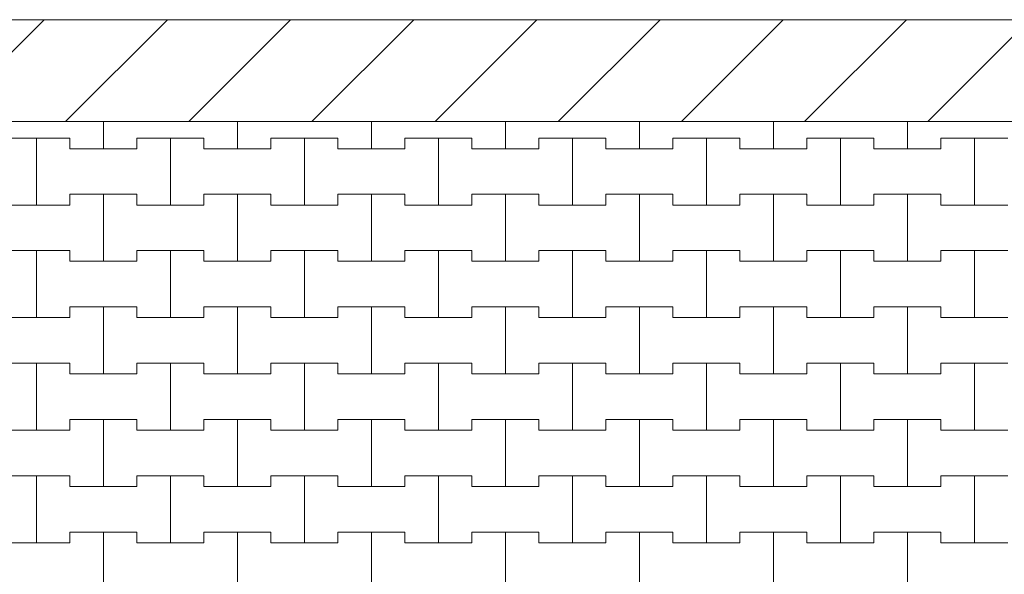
# Model space of a CAD drawing. Header units: millimetres. Extents: x 2826 to 3034, y 1533 to 1590.
# Tile 93 of 248: x 2949 to 2950.84, y 1570.76 to 1571.79. Entities that reach past the tile are written whole.
import ezdxf
from ezdxf.enums import TextEntityAlignment as Align

# ---------------------------------------------------------------- set-up
doc = ezdxf.new("R2010")
doc.units = ezdxf.units.MM
doc.layers.add('_Caneta_No__220', color=7, linetype='Continuous', lineweight=15, true_color=0x8a8a8a)
doc.styles.add('ESTILO_GERADO_2', font='arial.ttf')

# ---------------------------------------------------------------- blocks, each defined once
blk = doc.blocks.new('A$Cf44ad3b2')
at = {"layer": '_Caneta_No__220'}
h = blk.add_hatch(dxfattribs=at)
h.set_pattern_fill('TIJOLO_COMUM_0005', color=256, style=0, pattern_type=2)
h.set_pattern_definition([(45, (15.86372, 12.64105), (-0.11490485, 0.11490485), [])])
h.paths.add_polyline_path([(15.8404, 38.3117), (56.8477, 38.3117), (56.8477, 38.5017), (15.8404, 38.5017)])
for p, q in [((34.691, 38.5017), (46.8921, 38.5017)), ((41.3637, 38.261), (41.3637, 38.3117)), ((41.3637, 38.3117), (41.3637, 38.261)), ((41.6137, 38.261), (41.6137, 38.3117)), ((41.6137, 38.3117), (41.6137, 38.261)), ((41.8637, 38.261), (41.8637, 38.3117)), ((41.8637, 38.3117), (41.8637, 38.261)), ((42.1137, 38.261), (42.1137, 38.3117)), ((42.1137, 38.3117), (42.1137, 38.261)), ((42.3637, 38.261), (42.3637, 38.3117)), ((42.3637, 38.3117), (42.3637, 38.261)), ((42.6137, 38.261), (42.6137, 38.3117)), ((42.6137, 38.3117), (42.6137, 38.261)), ((42.8637, 38.261), (42.8637, 38.3117)), ((42.8637, 38.3117), (42.8637, 38.261)), ((41.1762, 38.281), (41.2387, 38.281)), ((41.1762, 38.281), (41.3012, 38.281)), ((41.2387, 38.281), (41.3012, 38.281)), ((41.2387, 38.156), (41.2387, 38.281)), ((41.2387, 38.281), (41.2387, 38.156)), ((41.3012, 38.281), (41.3012, 38.261)), ((41.3012, 38.261), (41.3012, 38.281)), ((41.4262, 38.261), (41.4262, 38.281)), ((41.4262, 38.281), (41.4262, 38.261)), ((41.4262, 38.281), (41.4887, 38.281)), ((41.4262, 38.281), (41.5512, 38.281)), ((41.4887, 38.281), (41.5512, 38.281)), ((41.4887, 38.156), (41.4887, 38.281)), ((41.4887, 38.281), (41.4887, 38.156)), ((41.5512, 38.281), (41.5512, 38.261)), ((41.5512, 38.261), (41.5512, 38.281)), ((41.6762, 38.261), (41.6762, 38.281)), ((41.6762, 38.281), (41.6762, 38.261)), ((41.6762, 38.281), (41.7387, 38.281)), ((41.6762, 38.281), (41.8012, 38.281)), ((41.7387, 38.281), (41.8012, 38.281)), ((41.7387, 38.156), (41.7387, 38.281)), ((41.7387, 38.281), (41.7387, 38.156)), ((41.8012, 38.281), (41.8012, 38.261)), ((41.8012, 38.261), (41.8012, 38.281)), ((41.9262, 38.261), (41.9262, 38.281)), ((41.9262, 38.281), (41.9262, 38.261)), ((41.9262, 38.281), (41.9887, 38.281)), ((41.9262, 38.281), (42.0512, 38.281)), ((41.9887, 38.281), (42.0512, 38.281)), ((41.9887, 38.156), (41.9887, 38.281)), ((41.9887, 38.281), (41.9887, 38.156)), ((42.0512, 38.281), (42.0512, 38.261)), ((42.0512, 38.261), (42.0512, 38.281)), ((42.1762, 38.261), (42.1762, 38.281)), ((42.1762, 38.281), (42.1762, 38.261)), ((42.1762, 38.281), (42.2387, 38.281)), ((42.1762, 38.281), (42.3012, 38.281)), ((42.2387, 38.281), (42.3012, 38.281)), ((42.2387, 38.156), (42.2387, 38.281)), ((42.2387, 38.281), (42.2387, 38.156)), ((42.3012, 38.281), (42.3012, 38.261)), ((42.3012, 38.261), (42.3012, 38.281)), ((42.4262, 38.261), (42.4262, 38.281)), ((42.4262, 38.281), (42.4262, 38.261)), ((42.4262, 38.281), (42.4887, 38.281)), ((42.4262, 38.281), (42.5512, 38.281)), ((42.4887, 38.281), (42.5512, 38.281)), ((42.4887, 38.156), (42.4887, 38.281)), ((42.4887, 38.281), (42.4887, 38.156)), ((42.5512, 38.281), (42.5512, 38.261)), ((42.5512, 38.261), (42.5512, 38.281)), ((42.6762, 38.261), (42.6762, 38.281)), ((42.6762, 38.281), (42.6762, 38.261)), ((42.6762, 38.281), (42.7387, 38.281)), ((42.6762, 38.281), (42.8012, 38.281)), ((42.7387, 38.281), (42.8012, 38.281)), ((42.7387, 38.156), (42.7387, 38.281)), ((42.7387, 38.281), (42.7387, 38.156)), ((42.8012, 38.281), (42.8012, 38.261)), ((42.8012, 38.261), (42.8012, 38.281)), ((42.9262, 38.261), (42.9262, 38.281)), ((42.9262, 38.281), (42.9262, 38.261)), ((42.9262, 38.281), (42.9887, 38.281)), ((42.9262, 38.281), (43.0512, 38.281)), ((42.9887, 38.281), (43.0512, 38.281)), ((42.9887, 38.156), (42.9887, 38.281)), ((42.9887, 38.281), (42.9887, 38.156)), ((41.3012, 38.261), (41.3637, 38.261)), ((41.3012, 38.261), (41.4262, 38.261)), ((41.3637, 38.261), (41.4262, 38.261)), ((41.5512, 38.261), (41.6137, 38.261)), ((41.5512, 38.261), (41.6762, 38.261)), ((41.6137, 38.261), (41.6762, 38.261)), ((41.8012, 38.261), (41.8637, 38.261)), ((41.8012, 38.261), (41.9262, 38.261)), ((41.8637, 38.261), (41.9262, 38.261)), ((42.0512, 38.261), (42.1137, 38.261)), ((42.0512, 38.261), (42.1762, 38.261)), ((42.1137, 38.261), (42.1762, 38.261)), ((42.3012, 38.261), (42.3637, 38.261)), ((42.3012, 38.261), (42.4262, 38.261)), ((42.3637, 38.261), (42.4262, 38.261)), ((42.5512, 38.261), (42.6137, 38.261)), ((42.5512, 38.261), (42.6762, 38.261)), ((42.6137, 38.261), (42.6762, 38.261)), ((42.8012, 38.261), (42.8637, 38.261)), ((42.8012, 38.261), (42.9262, 38.261)), ((42.8637, 38.261), (42.9262, 38.261)), ((41.3012, 38.156), (41.3012, 38.176)), ((41.3012, 38.176), (41.3012, 38.156)), ((41.3012, 38.176), (41.3637, 38.176)), ((41.3012, 38.176), (41.4262, 38.176)), ((41.3637, 38.176), (41.4262, 38.176)), ((41.3637, 38.051), (41.3637, 38.176)), ((41.3637, 38.176), (41.3637, 38.051)), ((41.4262, 38.176), (41.4262, 38.156)), ((41.4262, 38.156), (41.4262, 38.176)), ((41.5512, 38.156), (41.5512, 38.176)), ((41.5512, 38.176), (41.5512, 38.156)), ((41.5512, 38.176), (41.6137, 38.176)), ((41.5512, 38.176), (41.6762, 38.176)), ((41.6137, 38.176), (41.6762, 38.176)), ((41.6137, 38.051), (41.6137, 38.176)), ((41.6137, 38.176), (41.6137, 38.051)), ((41.6762, 38.176), (41.6762, 38.156)), ((41.6762, 38.156), (41.6762, 38.176)), ((41.8012, 38.156), (41.8012, 38.176)), ((41.8012, 38.176), (41.8012, 38.156)), ((41.8012, 38.176), (41.8637, 38.176)), ((41.8012, 38.176), (41.9262, 38.176)), ((41.8637, 38.176), (41.9262, 38.176)), ((41.8637, 38.051), (41.8637, 38.176)), ((41.8637, 38.176), (41.8637, 38.051)), ((41.9262, 38.176), (41.9262, 38.156)), ((41.9262, 38.156), (41.9262, 38.176)), ((42.0512, 38.156), (42.0512, 38.176)), ((42.0512, 38.176), (42.0512, 38.156)), ((42.0512, 38.176), (42.1137, 38.176)), ((42.0512, 38.176), (42.1762, 38.176)), ((42.1137, 38.176), (42.1762, 38.176)), ((42.1137, 38.051), (42.1137, 38.176)), ((42.1137, 38.176), (42.1137, 38.051)), ((42.1762, 38.176), (42.1762, 38.156)), ((42.1762, 38.156), (42.1762, 38.176)), ((42.3012, 38.156), (42.3012, 38.176)), ((42.3012, 38.176), (42.3012, 38.156)), ((42.3012, 38.176), (42.3637, 38.176)), ((42.3012, 38.176), (42.4262, 38.176)), ((42.3637, 38.176), (42.4262, 38.176)), ((42.3637, 38.051), (42.3637, 38.176)), ((42.3637, 38.176), (42.3637, 38.051)), ((42.4262, 38.176), (42.4262, 38.156)), ((42.4262, 38.156), (42.4262, 38.176)), ((42.5512, 38.156), (42.5512, 38.176)), ((42.5512, 38.176), (42.5512, 38.156)), ((42.5512, 38.176), (42.6137, 38.176)), ((42.5512, 38.176), (42.6762, 38.176)), ((42.6137, 38.176), (42.6762, 38.176)), ((42.6137, 38.051), (42.6137, 38.176)), ((42.6137, 38.176), (42.6137, 38.051)), ((42.6762, 38.176), (42.6762, 38.156)), ((42.6762, 38.156), (42.6762, 38.176)), ((42.8012, 38.156), (42.8012, 38.176)), ((42.8012, 38.176), (42.8012, 38.156)), ((42.8012, 38.176), (42.8637, 38.176)), ((42.8012, 38.176), (42.9262, 38.176)), ((42.8637, 38.176), (42.9262, 38.176)), ((42.8637, 38.051), (42.8637, 38.176)), ((42.8637, 38.176), (42.8637, 38.051)), ((42.9262, 38.176), (42.9262, 38.156)), ((42.9262, 38.156), (42.9262, 38.176)), ((41.1762, 38.156), (41.2387, 38.156)), ((41.1762, 38.156), (41.3012, 38.156)), ((41.2387, 38.156), (41.3012, 38.156)), ((41.4262, 38.156), (41.4887, 38.156)), ((41.4262, 38.156), (41.5512, 38.156)), ((41.4887, 38.156), (41.5512, 38.156)), ((41.6762, 38.156), (41.7387, 38.156)), ((41.6762, 38.156), (41.8012, 38.156)), ((41.7387, 38.156), (41.8012, 38.156)), ((41.9262, 38.156), (41.9887, 38.156)), ((41.9262, 38.156), (42.0512, 38.156)), ((41.9887, 38.156), (42.0512, 38.156)), ((42.1762, 38.156), (42.2387, 38.156)), ((42.1762, 38.156), (42.3012, 38.156)), ((42.2387, 38.156), (42.3012, 38.156)), ((42.4262, 38.156), (42.4887, 38.156)), ((42.4262, 38.156), (42.5512, 38.156)), ((42.4887, 38.156), (42.5512, 38.156)), ((42.6762, 38.156), (42.7387, 38.156)), ((42.6762, 38.156), (42.8012, 38.156)), ((42.7387, 38.156), (42.8012, 38.156)), ((42.9262, 38.156), (42.9887, 38.156)), ((42.9262, 38.156), (43.0512, 38.156)), ((42.9887, 38.156), (43.0512, 38.156)), ((41.1762, 38.071), (41.2387, 38.071)), ((41.1762, 38.071), (41.3012, 38.071)), ((41.2387, 38.071), (41.3012, 38.071)), ((41.2387, 37.946), (41.2387, 38.071)), ((41.2387, 38.071), (41.2387, 37.946)), ((41.3012, 38.071), (41.3012, 38.051)), ((41.3012, 38.051), (41.3012, 38.071)), ((41.4262, 38.051), (41.4262, 38.071)), ((41.4262, 38.071), (41.4262, 38.051)), ((41.4262, 38.071), (41.4887, 38.071)), ((41.4262, 38.071), (41.5512, 38.071)), ((41.4887, 38.071), (41.5512, 38.071)), ((41.4887, 37.946), (41.4887, 38.071)), ((41.4887, 38.071), (41.4887, 37.946)), ((41.5512, 38.071), (41.5512, 38.051)), ((41.5512, 38.051), (41.5512, 38.071)), ((41.6762, 38.051), (41.6762, 38.071)), ((41.6762, 38.071), (41.6762, 38.051)), ((41.6762, 38.071), (41.7387, 38.071)), ((41.6762, 38.071), (41.8012, 38.071)), ((41.7387, 38.071), (41.8012, 38.071)), ((41.7387, 37.946), (41.7387, 38.071)), ((41.7387, 38.071), (41.7387, 37.946)), ((41.8012, 38.071), (41.8012, 38.051)), ((41.8012, 38.051), (41.8012, 38.071)), ((41.9262, 38.051), (41.9262, 38.071)), ((41.9262, 38.071), (41.9262, 38.051)), ((41.9262, 38.071), (41.9887, 38.071)), ((41.9262, 38.071), (42.0512, 38.071)), ((41.9887, 38.071), (42.0512, 38.071)), ((41.9887, 37.946), (41.9887, 38.071)), ((41.9887, 38.071), (41.9887, 37.946)), ((42.0512, 38.071), (42.0512, 38.051)), ((42.0512, 38.051), (42.0512, 38.071)), ((42.1762, 38.051), (42.1762, 38.071)), ((42.1762, 38.071), (42.1762, 38.051)), ((42.1762, 38.071), (42.2387, 38.071)), ((42.1762, 38.071), (42.3012, 38.071)), ((42.2387, 38.071), (42.3012, 38.071)), ((42.2387, 37.946), (42.2387, 38.071)), ((42.2387, 38.071), (42.2387, 37.946)), ((42.3012, 38.071), (42.3012, 38.051)), ((42.3012, 38.051), (42.3012, 38.071)), ((42.4262, 38.051), (42.4262, 38.071)), ((42.4262, 38.071), (42.4262, 38.051)), ((42.4262, 38.071), (42.4887, 38.071)), ((42.4262, 38.071), (42.5512, 38.071)), ((42.4887, 38.071), (42.5512, 38.071)), ((42.4887, 37.946), (42.4887, 38.071)), ((42.4887, 38.071), (42.4887, 37.946)), ((42.5512, 38.071), (42.5512, 38.051)), ((42.5512, 38.051), (42.5512, 38.071)), ((42.6762, 38.051), (42.6762, 38.071)), ((42.6762, 38.071), (42.6762, 38.051)), ((42.6762, 38.071), (42.7387, 38.071)), ((42.6762, 38.071), (42.8012, 38.071)), ((42.7387, 38.071), (42.8012, 38.071)), ((42.7387, 37.946), (42.7387, 38.071)), ((42.7387, 38.071), (42.7387, 37.946)), ((42.8012, 38.071), (42.8012, 38.051)), ((42.8012, 38.051), (42.8012, 38.071)), ((42.9262, 38.051), (42.9262, 38.071)), ((42.9262, 38.071), (42.9262, 38.051)), ((42.9262, 38.071), (42.9887, 38.071)), ((42.9262, 38.071), (43.0512, 38.071)), ((42.9887, 38.071), (43.0512, 38.071)), ((42.9887, 37.946), (42.9887, 38.071)), ((42.9887, 38.071), (42.9887, 37.946)), ((41.3012, 38.051), (41.3637, 38.051)), ((41.3012, 38.051), (41.4262, 38.051)), ((41.3637, 38.051), (41.4262, 38.051)), ((41.5512, 38.051), (41.6137, 38.051)), ((41.5512, 38.051), (41.6762, 38.051)), ((41.6137, 38.051), (41.6762, 38.051)), ((41.8012, 38.051), (41.8637, 38.051)), ((41.8012, 38.051), (41.9262, 38.051)), ((41.8637, 38.051), (41.9262, 38.051)), ((42.0512, 38.051), (42.1137, 38.051)), ((42.0512, 38.051), (42.1762, 38.051)), ((42.1137, 38.051), (42.1762, 38.051)), ((42.3012, 38.051), (42.3637, 38.051)), ((42.3012, 38.051), (42.4262, 38.051)), ((42.3637, 38.051), (42.4262, 38.051)), ((42.5512, 38.051), (42.6137, 38.051)), ((42.5512, 38.051), (42.6762, 38.051)), ((42.6137, 38.051), (42.6762, 38.051)), ((42.8012, 38.051), (42.8637, 38.051)), ((42.8012, 38.051), (42.9262, 38.051)), ((42.8637, 38.051), (42.9262, 38.051)), ((41.3012, 37.946), (41.3012, 37.966)), ((41.3012, 37.966), (41.3012, 37.946)), ((41.3012, 37.966), (41.3637, 37.966)), ((41.3012, 37.966), (41.4262, 37.966)), ((41.3637, 37.966), (41.4262, 37.966)), ((41.3637, 37.841), (41.3637, 37.966)), ((41.3637, 37.966), (41.3637, 37.841)), ((41.4262, 37.966), (41.4262, 37.946)), ((41.4262, 37.946), (41.4262, 37.966)), ((41.5512, 37.946), (41.5512, 37.966)), ((41.5512, 37.966), (41.5512, 37.946)), ((41.5512, 37.966), (41.6137, 37.966)), ((41.5512, 37.966), (41.6762, 37.966)), ((41.6137, 37.966), (41.6762, 37.966)), ((41.6137, 37.841), (41.6137, 37.966)), ((41.6137, 37.966), (41.6137, 37.841)), ((41.6762, 37.966), (41.6762, 37.946)), ((41.6762, 37.946), (41.6762, 37.966)), ((41.8012, 37.946), (41.8012, 37.966)), ((41.8012, 37.966), (41.8012, 37.946)), ((41.8012, 37.966), (41.8637, 37.966)), ((41.8012, 37.966), (41.9262, 37.966)), ((41.8637, 37.966), (41.9262, 37.966)), ((41.8637, 37.841), (41.8637, 37.966)), ((41.8637, 37.966), (41.8637, 37.841)), ((41.9262, 37.966), (41.9262, 37.946)), ((41.9262, 37.946), (41.9262, 37.966)), ((42.0512, 37.946), (42.0512, 37.966)), ((42.0512, 37.966), (42.0512, 37.946)), ((42.0512, 37.966), (42.1137, 37.966)), ((42.0512, 37.966), (42.1762, 37.966)), ((42.1137, 37.966), (42.1762, 37.966)), ((42.1137, 37.841), (42.1137, 37.966)), ((42.1137, 37.966), (42.1137, 37.841)), ((42.1762, 37.966), (42.1762, 37.946)), ((42.1762, 37.946), (42.1762, 37.966)), ((42.3012, 37.946), (42.3012, 37.966)), ((42.3012, 37.966), (42.3012, 37.946)), ((42.3012, 37.966), (42.3637, 37.966)), ((42.3012, 37.966), (42.4262, 37.966)), ((42.3637, 37.966), (42.4262, 37.966)), ((42.3637, 37.841), (42.3637, 37.966)), ((42.3637, 37.966), (42.3637, 37.841)), ((42.4262, 37.966), (42.4262, 37.946)), ((42.4262, 37.946), (42.4262, 37.966)), ((42.5512, 37.946), (42.5512, 37.966)), ((42.5512, 37.966), (42.5512, 37.946)), ((42.5512, 37.966), (42.6137, 37.966)), ((42.5512, 37.966), (42.6762, 37.966)), ((42.6137, 37.966), (42.6762, 37.966)), ((42.6137, 37.841), (42.6137, 37.966)), ((42.6137, 37.966), (42.6137, 37.841)), ((42.6762, 37.966), (42.6762, 37.946)), ((42.6762, 37.946), (42.6762, 37.966)), ((42.8012, 37.946), (42.8012, 37.966)), ((42.8012, 37.966), (42.8012, 37.946)), ((42.8012, 37.966), (42.8637, 37.966)), ((42.8012, 37.966), (42.9262, 37.966)), ((42.8637, 37.966), (42.9262, 37.966)), ((42.8637, 37.841), (42.8637, 37.966)), ((42.8637, 37.966), (42.8637, 37.841)), ((42.9262, 37.966), (42.9262, 37.946)), ((42.9262, 37.946), (42.9262, 37.966)), ((41.1762, 37.946), (41.2387, 37.946)), ((41.1762, 37.946), (41.3012, 37.946)), ((41.2387, 37.946), (41.3012, 37.946)), ((41.4262, 37.946), (41.4887, 37.946)), ((41.4262, 37.946), (41.5512, 37.946)), ((41.4887, 37.946), (41.5512, 37.946)), ((41.6762, 37.946), (41.7387, 37.946)), ((41.6762, 37.946), (41.8012, 37.946)), ((41.7387, 37.946), (41.8012, 37.946)), ((41.9262, 37.946), (41.9887, 37.946)), ((41.9262, 37.946), (42.0512, 37.946)), ((41.9887, 37.946), (42.0512, 37.946)), ((42.1762, 37.946), (42.2387, 37.946)), ((42.1762, 37.946), (42.3012, 37.946)), ((42.2387, 37.946), (42.3012, 37.946)), ((42.4262, 37.946), (42.4887, 37.946)), ((42.4262, 37.946), (42.5512, 37.946)), ((42.4887, 37.946), (42.5512, 37.946)), ((42.6762, 37.946), (42.7387, 37.946)), ((42.6762, 37.946), (42.8012, 37.946)), ((42.7387, 37.946), (42.8012, 37.946)), ((42.9262, 37.946), (42.9887, 37.946)), ((42.9262, 37.946), (43.0512, 37.946)), ((42.9887, 37.946), (43.0512, 37.946)), ((41.1762, 37.861), (41.2387, 37.861)), ((41.1762, 37.861), (41.3012, 37.861)), ((41.2387, 37.861), (41.3012, 37.861)), ((41.2387, 37.736), (41.2387, 37.861)), ((41.2387, 37.861), (41.2387, 37.736)), ((41.3012, 37.861), (41.3012, 37.841)), ((41.3012, 37.841), (41.3012, 37.861)), ((41.4262, 37.841), (41.4262, 37.861)), ((41.4262, 37.861), (41.4262, 37.841)), ((41.4262, 37.861), (41.4887, 37.861)), ((41.4262, 37.861), (41.5512, 37.861)), ((41.4887, 37.861), (41.5512, 37.861)), ((41.4887, 37.736), (41.4887, 37.861)), ((41.4887, 37.861), (41.4887, 37.736)), ((41.5512, 37.861), (41.5512, 37.841)), ((41.5512, 37.841), (41.5512, 37.861)), ((41.6762, 37.841), (41.6762, 37.861)), ((41.6762, 37.861), (41.6762, 37.841)), ((41.6762, 37.861), (41.7387, 37.861)), ((41.6762, 37.861), (41.8012, 37.861)), ((41.7387, 37.861), (41.8012, 37.861)), ((41.7387, 37.736), (41.7387, 37.861)), ((41.7387, 37.861), (41.7387, 37.736)), ((41.8012, 37.861), (41.8012, 37.841)), ((41.8012, 37.841), (41.8012, 37.861)), ((41.9262, 37.841), (41.9262, 37.861)), ((41.9262, 37.861), (41.9262, 37.841)), ((41.9262, 37.861), (41.9887, 37.861)), ((41.9262, 37.861), (42.0512, 37.861)), ((41.9887, 37.861), (42.0512, 37.861)), ((41.9887, 37.736), (41.9887, 37.861)), ((41.9887, 37.861), (41.9887, 37.736)), ((42.0512, 37.861), (42.0512, 37.841)), ((42.0512, 37.841), (42.0512, 37.861)), ((42.1762, 37.841), (42.1762, 37.861)), ((42.1762, 37.861), (42.1762, 37.841)), ((42.1762, 37.861), (42.2387, 37.861)), ((42.1762, 37.861), (42.3012, 37.861)), ((42.2387, 37.861), (42.3012, 37.861)), ((42.2387, 37.736), (42.2387, 37.861)), ((42.2387, 37.861), (42.2387, 37.736)), ((42.3012, 37.861), (42.3012, 37.841)), ((42.3012, 37.841), (42.3012, 37.861)), ((42.4262, 37.841), (42.4262, 37.861)), ((42.4262, 37.861), (42.4262, 37.841)), ((42.4262, 37.861), (42.4887, 37.861)), ((42.4262, 37.861), (42.5512, 37.861)), ((42.4887, 37.861), (42.5512, 37.861)), ((42.4887, 37.736), (42.4887, 37.861)), ((42.4887, 37.861), (42.4887, 37.736)), ((42.5512, 37.861), (42.5512, 37.841)), ((42.5512, 37.841), (42.5512, 37.861)), ((42.6762, 37.841), (42.6762, 37.861)), ((42.6762, 37.861), (42.6762, 37.841)), ((42.6762, 37.861), (42.7387, 37.861)), ((42.6762, 37.861), (42.8012, 37.861)), ((42.7387, 37.861), (42.8012, 37.861)), ((42.7387, 37.736), (42.7387, 37.861)), ((42.7387, 37.861), (42.7387, 37.736)), ((42.8012, 37.861), (42.8012, 37.841)), ((42.8012, 37.841), (42.8012, 37.861)), ((42.9262, 37.841), (42.9262, 37.861)), ((42.9262, 37.861), (42.9262, 37.841)), ((42.9262, 37.861), (42.9887, 37.861)), ((42.9262, 37.861), (43.0512, 37.861)), ((42.9887, 37.861), (43.0512, 37.861)), ((42.9887, 37.736), (42.9887, 37.861)), ((42.9887, 37.861), (42.9887, 37.736)), ((41.3012, 37.841), (41.3637, 37.841)), ((41.3012, 37.841), (41.4262, 37.841)), ((41.3637, 37.841), (41.4262, 37.841)), ((41.5512, 37.841), (41.6137, 37.841)), ((41.5512, 37.841), (41.6762, 37.841)), ((41.6137, 37.841), (41.6762, 37.841)), ((41.8012, 37.841), (41.8637, 37.841)), ((41.8012, 37.841), (41.9262, 37.841)), ((41.8637, 37.841), (41.9262, 37.841)), ((42.0512, 37.841), (42.1137, 37.841)), ((42.0512, 37.841), (42.1762, 37.841)), ((42.1137, 37.841), (42.1762, 37.841)), ((42.3012, 37.841), (42.3637, 37.841)), ((42.3012, 37.841), (42.4262, 37.841)), ((42.3637, 37.841), (42.4262, 37.841)), ((42.5512, 37.841), (42.6137, 37.841)), ((42.5512, 37.841), (42.6762, 37.841)), ((42.6137, 37.841), (42.6762, 37.841)), ((42.8012, 37.841), (42.8637, 37.841)), ((42.8012, 37.841), (42.9262, 37.841)), ((42.8637, 37.841), (42.9262, 37.841)), ((41.3012, 37.736), (41.3012, 37.756)), ((41.3012, 37.756), (41.3012, 37.736)), ((41.3012, 37.756), (41.3637, 37.756)), ((41.3012, 37.756), (41.4262, 37.756)), ((41.3637, 37.756), (41.4262, 37.756)), ((41.3637, 37.631), (41.3637, 37.756)), ((41.3637, 37.756), (41.3637, 37.631)), ((41.4262, 37.756), (41.4262, 37.736)), ((41.4262, 37.736), (41.4262, 37.756)), ((41.5512, 37.736), (41.5512, 37.756)), ((41.5512, 37.756), (41.5512, 37.736)), ((41.5512, 37.756), (41.6137, 37.756)), ((41.5512, 37.756), (41.6762, 37.756)), ((41.6137, 37.756), (41.6762, 37.756)), ((41.6137, 37.631), (41.6137, 37.756)), ((41.6137, 37.756), (41.6137, 37.631)), ((41.6762, 37.756), (41.6762, 37.736)), ((41.6762, 37.736), (41.6762, 37.756)), ((41.8012, 37.736), (41.8012, 37.756)), ((41.8012, 37.756), (41.8012, 37.736)), ((41.8012, 37.756), (41.8637, 37.756)), ((41.8012, 37.756), (41.9262, 37.756)), ((41.8637, 37.756), (41.9262, 37.756)), ((41.8637, 37.631), (41.8637, 37.756)), ((41.8637, 37.756), (41.8637, 37.631)), ((41.9262, 37.756), (41.9262, 37.736)), ((41.9262, 37.736), (41.9262, 37.756)), ((42.0512, 37.736), (42.0512, 37.756)), ((42.0512, 37.756), (42.0512, 37.736)), ((42.0512, 37.756), (42.1137, 37.756)), ((42.0512, 37.756), (42.1762, 37.756)), ((42.1137, 37.756), (42.1762, 37.756)), ((42.1137, 37.631), (42.1137, 37.756)), ((42.1137, 37.756), (42.1137, 37.631)), ((42.1762, 37.756), (42.1762, 37.736)), ((42.1762, 37.736), (42.1762, 37.756)), ((42.3012, 37.736), (42.3012, 37.756)), ((42.3012, 37.756), (42.3012, 37.736)), ((42.3012, 37.756), (42.3637, 37.756)), ((42.3012, 37.756), (42.4262, 37.756)), ((42.3637, 37.756), (42.4262, 37.756)), ((42.3637, 37.631), (42.3637, 37.756)), ((42.3637, 37.756), (42.3637, 37.631)), ((42.4262, 37.756), (42.4262, 37.736)), ((42.4262, 37.736), (42.4262, 37.756)), ((42.5512, 37.736), (42.5512, 37.756)), ((42.5512, 37.756), (42.5512, 37.736)), ((42.5512, 37.756), (42.6137, 37.756)), ((42.5512, 37.756), (42.6762, 37.756)), ((42.6137, 37.756), (42.6762, 37.756)), ((42.6137, 37.631), (42.6137, 37.756)), ((42.6137, 37.756), (42.6137, 37.631)), ((42.6762, 37.756), (42.6762, 37.736)), ((42.6762, 37.736), (42.6762, 37.756)), ((42.8012, 37.736), (42.8012, 37.756)), ((42.8012, 37.756), (42.8012, 37.736)), ((42.8012, 37.756), (42.8637, 37.756)), ((42.8012, 37.756), (42.9262, 37.756)), ((42.8637, 37.756), (42.9262, 37.756)), ((42.8637, 37.631), (42.8637, 37.756)), ((42.8637, 37.756), (42.8637, 37.631)), ((42.9262, 37.756), (42.9262, 37.736)), ((42.9262, 37.736), (42.9262, 37.756)), ((41.1762, 37.736), (41.2387, 37.736)), ((41.1762, 37.736), (41.3012, 37.736)), ((41.2387, 37.736), (41.3012, 37.736)), ((41.4262, 37.736), (41.4887, 37.736)), ((41.4262, 37.736), (41.5512, 37.736)), ((41.4887, 37.736), (41.5512, 37.736)), ((41.6762, 37.736), (41.7387, 37.736)), ((41.6762, 37.736), (41.8012, 37.736)), ((41.7387, 37.736), (41.8012, 37.736)), ((41.9262, 37.736), (41.9887, 37.736)), ((41.9262, 37.736), (42.0512, 37.736)), ((41.9887, 37.736), (42.0512, 37.736)), ((42.1762, 37.736), (42.2387, 37.736)), ((42.1762, 37.736), (42.3012, 37.736)), ((42.2387, 37.736), (42.3012, 37.736)), ((42.4262, 37.736), (42.4887, 37.736)), ((42.4262, 37.736), (42.5512, 37.736)), ((42.4887, 37.736), (42.5512, 37.736)), ((42.6762, 37.736), (42.7387, 37.736)), ((42.6762, 37.736), (42.8012, 37.736)), ((42.7387, 37.736), (42.8012, 37.736)), ((42.9262, 37.736), (42.9887, 37.736)), ((42.9262, 37.736), (43.0512, 37.736)), ((42.9887, 37.736), (43.0512, 37.736)), ((41.1762, 37.651), (41.2387, 37.651)), ((41.1762, 37.651), (41.3012, 37.651)), ((41.2387, 37.651), (41.3012, 37.651)), ((41.2387, 37.526), (41.2387, 37.651)), ((41.2387, 37.651), (41.2387, 37.526)), ((41.3012, 37.651), (41.3012, 37.631)), ((41.3012, 37.631), (41.3012, 37.651)), ((41.4262, 37.631), (41.4262, 37.651)), ((41.4262, 37.651), (41.4262, 37.631)), ((41.4262, 37.651), (41.4887, 37.651)), ((41.4262, 37.651), (41.5512, 37.651)), ((41.4887, 37.651), (41.5512, 37.651)), ((41.4887, 37.526), (41.4887, 37.651)), ((41.4887, 37.651), (41.4887, 37.526)), ((41.5512, 37.651), (41.5512, 37.631)), ((41.5512, 37.631), (41.5512, 37.651)), ((41.6762, 37.631), (41.6762, 37.651)), ((41.6762, 37.651), (41.6762, 37.631)), ((41.6762, 37.651), (41.7387, 37.651)), ((41.6762, 37.651), (41.8012, 37.651)), ((41.7387, 37.651), (41.8012, 37.651)), ((41.7387, 37.526), (41.7387, 37.651)), ((41.7387, 37.651), (41.7387, 37.526)), ((41.8012, 37.651), (41.8012, 37.631)), ((41.8012, 37.631), (41.8012, 37.651)), ((41.9262, 37.631), (41.9262, 37.651)), ((41.9262, 37.651), (41.9262, 37.631)), ((41.9262, 37.651), (41.9887, 37.651)), ((41.9262, 37.651), (42.0512, 37.651)), ((41.9887, 37.651), (42.0512, 37.651)), ((41.9887, 37.526), (41.9887, 37.651)), ((41.9887, 37.651), (41.9887, 37.526)), ((42.0512, 37.651), (42.0512, 37.631)), ((42.0512, 37.631), (42.0512, 37.651)), ((42.1762, 37.631), (42.1762, 37.651)), ((42.1762, 37.651), (42.1762, 37.631)), ((42.1762, 37.651), (42.2387, 37.651)), ((42.1762, 37.651), (42.3012, 37.651)), ((42.2387, 37.651), (42.3012, 37.651)), ((42.2387, 37.526), (42.2387, 37.651)), ((42.2387, 37.651), (42.2387, 37.526)), ((42.3012, 37.651), (42.3012, 37.631)), ((42.3012, 37.631), (42.3012, 37.651)), ((42.4262, 37.631), (42.4262, 37.651)), ((42.4262, 37.651), (42.4262, 37.631)), ((42.4262, 37.651), (42.4887, 37.651)), ((42.4262, 37.651), (42.5512, 37.651)), ((42.4887, 37.651), (42.5512, 37.651)), ((42.4887, 37.526), (42.4887, 37.651)), ((42.4887, 37.651), (42.4887, 37.526)), ((42.5512, 37.651), (42.5512, 37.631)), ((42.5512, 37.631), (42.5512, 37.651)), ((42.6762, 37.631), (42.6762, 37.651)), ((42.6762, 37.651), (42.6762, 37.631)), ((42.6762, 37.651), (42.7387, 37.651)), ((42.6762, 37.651), (42.8012, 37.651)), ((42.7387, 37.651), (42.8012, 37.651)), ((42.7387, 37.526), (42.7387, 37.651)), ((42.7387, 37.651), (42.7387, 37.526)), ((42.8012, 37.651), (42.8012, 37.631)), ((42.8012, 37.631), (42.8012, 37.651)), ((42.9262, 37.631), (42.9262, 37.651)), ((42.9262, 37.651), (42.9262, 37.631)), ((42.9262, 37.651), (42.9887, 37.651)), ((42.9262, 37.651), (43.0512, 37.651)), ((42.9887, 37.651), (43.0512, 37.651)), ((42.9887, 37.526), (42.9887, 37.651)), ((42.9887, 37.651), (42.9887, 37.526)), ((41.3012, 37.631), (41.3637, 37.631)), ((41.3012, 37.631), (41.4262, 37.631)), ((41.3637, 37.631), (41.4262, 37.631)), ((41.5512, 37.631), (41.6137, 37.631)), ((41.5512, 37.631), (41.6762, 37.631)), ((41.6137, 37.631), (41.6762, 37.631)), ((41.8012, 37.631), (41.8637, 37.631)), ((41.8012, 37.631), (41.9262, 37.631)), ((41.8637, 37.631), (41.9262, 37.631)), ((42.0512, 37.631), (42.1137, 37.631)), ((42.0512, 37.631), (42.1762, 37.631)), ((42.1137, 37.631), (42.1762, 37.631)), ((42.3012, 37.631), (42.3637, 37.631)), ((42.3012, 37.631), (42.4262, 37.631)), ((42.3637, 37.631), (42.4262, 37.631)), ((42.5512, 37.631), (42.6137, 37.631)), ((42.5512, 37.631), (42.6762, 37.631)), ((42.6137, 37.631), (42.6762, 37.631)), ((42.8012, 37.631), (42.8637, 37.631)), ((42.8012, 37.631), (42.9262, 37.631)), ((42.8637, 37.631), (42.9262, 37.631)), ((41.3012, 37.526), (41.3012, 37.546)), ((41.3012, 37.546), (41.3012, 37.526)), ((41.3012, 37.546), (41.3637, 37.546)), ((41.3012, 37.546), (41.4262, 37.546)), ((41.3637, 37.546), (41.4262, 37.546)), ((41.3637, 37.421), (41.3637, 37.546)), ((41.3637, 37.546), (41.3637, 37.421)), ((41.4262, 37.546), (41.4262, 37.526)), ((41.4262, 37.526), (41.4262, 37.546)), ((41.5512, 37.526), (41.5512, 37.546)), ((41.5512, 37.546), (41.5512, 37.526)), ((41.5512, 37.546), (41.6137, 37.546)), ((41.5512, 37.546), (41.6762, 37.546)), ((41.6137, 37.546), (41.6762, 37.546)), ((41.6137, 37.421), (41.6137, 37.546)), ((41.6137, 37.546), (41.6137, 37.421)), ((41.6762, 37.546), (41.6762, 37.526)), ((41.6762, 37.526), (41.6762, 37.546)), ((41.8012, 37.526), (41.8012, 37.546)), ((41.8012, 37.546), (41.8012, 37.526)), ((41.8012, 37.546), (41.8637, 37.546)), ((41.8012, 37.546), (41.9262, 37.546)), ((41.8637, 37.546), (41.9262, 37.546)), ((41.8637, 37.421), (41.8637, 37.546)), ((41.8637, 37.546), (41.8637, 37.421)), ((41.9262, 37.546), (41.9262, 37.526)), ((41.9262, 37.526), (41.9262, 37.546)), ((42.0512, 37.526), (42.0512, 37.546)), ((42.0512, 37.546), (42.0512, 37.526)), ((42.0512, 37.546), (42.1137, 37.546)), ((42.0512, 37.546), (42.1762, 37.546)), ((42.1137, 37.546), (42.1762, 37.546)), ((42.1137, 37.421), (42.1137, 37.546)), ((42.1137, 37.546), (42.1137, 37.421)), ((42.1762, 37.546), (42.1762, 37.526)), ((42.1762, 37.526), (42.1762, 37.546)), ((42.3012, 37.526), (42.3012, 37.546)), ((42.3012, 37.546), (42.3012, 37.526)), ((42.3012, 37.546), (42.3637, 37.546)), ((42.3012, 37.546), (42.4262, 37.546)), ((42.3637, 37.546), (42.4262, 37.546)), ((42.3637, 37.421), (42.3637, 37.546)), ((42.3637, 37.546), (42.3637, 37.421)), ((42.4262, 37.546), (42.4262, 37.526)), ((42.4262, 37.526), (42.4262, 37.546)), ((42.5512, 37.526), (42.5512, 37.546)), ((42.5512, 37.546), (42.5512, 37.526)), ((42.5512, 37.546), (42.6137, 37.546)), ((42.5512, 37.546), (42.6762, 37.546)), ((42.6137, 37.546), (42.6762, 37.546)), ((42.6137, 37.421), (42.6137, 37.546)), ((42.6137, 37.546), (42.6137, 37.421)), ((42.6762, 37.546), (42.6762, 37.526)), ((42.6762, 37.526), (42.6762, 37.546)), ((42.8012, 37.526), (42.8012, 37.546)), ((42.8012, 37.546), (42.8012, 37.526)), ((42.8012, 37.546), (42.8637, 37.546)), ((42.8012, 37.546), (42.9262, 37.546)), ((42.8637, 37.546), (42.9262, 37.546)), ((42.8637, 37.421), (42.8637, 37.546)), ((42.8637, 37.546), (42.8637, 37.421)), ((42.9262, 37.546), (42.9262, 37.526)), ((42.9262, 37.526), (42.9262, 37.546)), ((41.1762, 37.526), (41.2387, 37.526)), ((41.1762, 37.526), (41.3012, 37.526)), ((41.2387, 37.526), (41.3012, 37.526)), ((41.4262, 37.526), (41.4887, 37.526)), ((41.4262, 37.526), (41.5512, 37.526)), ((41.4887, 37.526), (41.5512, 37.526)), ((41.6762, 37.526), (41.7387, 37.526)), ((41.6762, 37.526), (41.8012, 37.526)), ((41.7387, 37.526), (41.8012, 37.526)), ((41.9262, 37.526), (41.9887, 37.526)), ((41.9262, 37.526), (42.0512, 37.526)), ((41.9887, 37.526), (42.0512, 37.526)), ((42.1762, 37.526), (42.2387, 37.526)), ((42.1762, 37.526), (42.3012, 37.526)), ((42.2387, 37.526), (42.3012, 37.526)), ((42.4262, 37.526), (42.4887, 37.526)), ((42.4262, 37.526), (42.5512, 37.526)), ((42.4887, 37.526), (42.5512, 37.526)), ((42.6762, 37.526), (42.7387, 37.526)), ((42.6762, 37.526), (42.8012, 37.526)), ((42.7387, 37.526), (42.8012, 37.526)), ((42.9262, 37.526), (42.9887, 37.526)), ((42.9262, 37.526), (43.0512, 37.526)), ((42.9887, 37.526), (43.0512, 37.526))]:
    blk.add_line(p, q, dxfattribs=at)
for points in [[(56.8477, 38.5017), (15.8404, 38.5017)], [(15.8404, 38.3117), (56.8477, 38.3117)], [(25.4128, 38.3117), (44.8228, 38.3117), (44.6769, 37.9685), (44.5202, 37.63), (44.3503, 37.298), (44.1699, 36.9716), (43.9649, 36.5888), (43.764, 36.2805), (43.5691, 36.0037), (43.3999, 35.7786), (43.1615, 35.4825), (42.889, 35.1706), (42.753, 35.0243), (42.5074, 34.8092), (42.1245, 34.4176), (41.8672, 34.198)]]:
    blk.add_lwpolyline(points, dxfattribs=at)
blk.add_arc((35.5574, 41.85), 9.918, 295.49013, 339.0991, dxfattribs=at)
at = {"layer": '_Caneta_No__220', "style": 'ESTILO_GERADO_2'}
for p in [(50.2713, 22.5674), (50.8713, 22.5674)]:
    blk.add_attdef('txt', text='', height=0.12, dxfattribs=at).set_placement(p, align=Align.MIDDLE_CENTER)
blk.add_attdef('txt', text='', height=0.12, rotation=90, dxfattribs=at).set_placement((17.1363, 18.425), align=Align.MIDDLE_CENTER)

msp = doc.modelspace()

# ---------------------------------------------------------------- block references
msp.add_blockref('A$Cf44ad3b2', (2907.7964, 1533.293))

doc.saveas('drawing.dxf')
